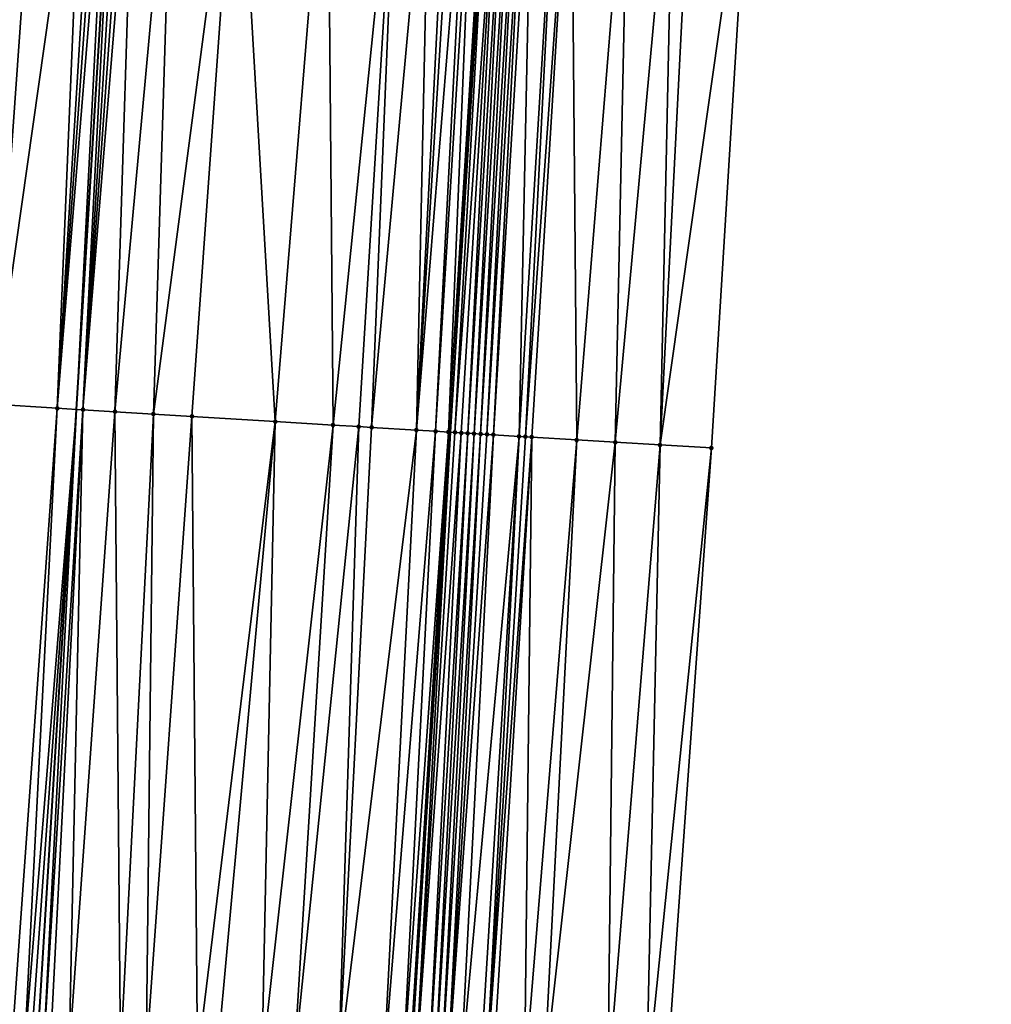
# Model space of a CAD drawing. Header units: feet. Extents: x 2004186 to 2014793, y 836912 to 864902.
# Tile 167 of 256: x 2010520 to 2010550, y 842030 to 842061. Entities that reach past the tile are written whole.
import ezdxf

# ---------------------------------------------------------------- set-up
doc = ezdxf.new("R2010")
doc.units = ezdxf.units.FT
doc.header["$LTSCALE"] = 100
doc.header["$MEASUREMENT"] = 0
for name, color, linetype, lineweight in [('EP_Travel Lane', 5, 'Continuous', 40), ('GPL_Skip Line', 2, 'Continuous', 40), ('Road Shots', 4, 'Continuous', 200), ('Road X-Section', 30, 'Continuous', 13)]:
    doc.layers.add(name, color=color, linetype=linetype, lineweight=lineweight)
doc.layers.add('I-77 SB_MM21-27-Surface-Border', color=7, linetype='Continuous')
doc.layers.add('I-77 SB_MM21-27-Surface-TIN', color=7, linetype='Continuous')

msp = doc.modelspace()

# ---------------------------------------------------------------- linework, layer by layer
at = {"layer": 'EP_Travel Lane'}
msp.add_polyline3d([(2010523.537806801, 841888.276794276, 362.7361521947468), (2010524.726323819, 841908.2384196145, 363.0758949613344), (2010525.914830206, 841928.1998663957, 363.444268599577), (2010527.103262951, 841948.1600763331, 363.8350694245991), (2010528.291753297, 841968.1212537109, 364.1711381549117), (2010529.492210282, 841988.0648783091, 364.5105355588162), (2010530.721122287, 842008.0040453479, 364.8440445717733), (2010531.966868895, 842027.9609830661, 365.2307905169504), (2010533.212620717, 842047.9180043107, 365.6105132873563), (2010534.458328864, 842067.874325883, 366.0151763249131), (2010535.704060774, 842087.8310281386, 366.4466262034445), (2010536.942388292, 842107.7812262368, 366.7985336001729), (2010538.165624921, 842127.73136584, 367.2110498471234), (2010539.381305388, 842147.6904663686, 367.610529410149), (2010540.596942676, 842167.6488579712, 368.0124051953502), (2010541.812583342, 842187.6073050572, 368.3994481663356), (2010543.02783148, 842207.5593075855, 368.7523717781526)], dxfattribs=at)
at = {"layer": 'GPL_Skip Line'}
msp.add_polyline3d([(2010512.102574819, 841888.9382862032, 362.9095536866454), (2010513.262173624, 841908.9017766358, 363.2277621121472), (2010514.42176864, 841928.8652018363, 363.568765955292), (2010515.581310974, 841948.8277200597, 363.9302175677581), (2010516.740896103, 841968.790975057, 364.2487661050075), (2010517.915035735, 841988.753560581, 364.570102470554), (2010519.120841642, 842008.7139197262, 364.8956320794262), (2010520.343757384, 842028.6717032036, 365.302453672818), (2010521.566687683, 842048.629724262, 365.7041056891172), (2010522.789626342, 842068.5878817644, 366.0886588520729), (2010524.012519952, 842088.5453040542, 366.5333181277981), (2010525.241448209, 842108.5025219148, 366.9580433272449), (2010526.483462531, 842128.4602814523, 367.3257767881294), (2010527.732462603, 842148.4173564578, 367.717412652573), (2010528.981426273, 842168.3738498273, 368.1140518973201), (2010530.230376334, 842188.3301257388, 368.5071620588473), (2010531.478933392, 842208.2801220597, 368.865603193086)], dxfattribs=at)
at = {"layer": 'I-77 SB_MM21-27-Surface-Border', "color": 3, "linetype": 'ByBlock', "lineweight": -2}
msp.add_polyline3d([(2010550.043050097, 842207.1252974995, 368.4624580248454), (2010548.794519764, 842187.1757281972, 368.1157708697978), (2010547.94479546, 842167.194576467, 367.7226939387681), (2010546.895487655, 842147.226332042, 367.3047728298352), (2010545.846086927, 842127.2566028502, 366.9033179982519), (2010545.004148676, 842107.2877219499, 366.4964143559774), (2010543.77608185, 842087.3445848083, 366.1132538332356), (2010542.553056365, 842067.385010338, 365.6750681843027), (2010541.33013529, 842047.4271398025, 365.286113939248), (2010539.907577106, 842027.4813133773, 364.8984473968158), (2010538.684538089, 842007.521518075, 364.5441090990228), (2010537.28105469, 841987.6058046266, 364.2016348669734), (2010535.908948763, 841967.6838183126, 363.8523025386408), (2010534.350075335, 841947.744423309, 363.5246790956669), (2010532.990894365, 841927.7939299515, 363.1630041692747), (2010530.832939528, 841907.8877603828, 362.8346573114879), (2010530.272357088, 841887.8899247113, 362.4626457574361)], dxfattribs=at)
at = {"layer": 'I-77 SB_MM21-27-Surface-TIN', "color": 128, "linetype": 'ByBlock', "lineweight": -2}
for points in [[(2010520.394134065, 842068.7349083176, 366.0763331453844), (2010518.597521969, 842068.8452942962, 366.0611661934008), (2010517.574201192, 842048.8747789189, 365.6835343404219)], [(2010520.394134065, 842068.7349083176, 366.0763331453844), (2010517.574201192, 842048.8747789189, 365.6835343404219), (2010518.97156666, 842048.7889313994, 365.6946388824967)], [(2010521.791505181, 842068.6491529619, 366.0830060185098), (2010520.394134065, 842068.7349083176, 366.0763331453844), (2010518.97156666, 842048.7889313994, 365.6946388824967)], [(2010521.791505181, 842068.6491529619, 366.0830060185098), (2010518.97156666, 842048.7889313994, 365.6946388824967), (2010520.96780943, 842048.6663962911, 365.7053120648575)], [(2010522.190756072, 842068.6246840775, 366.0832466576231), (2010521.791505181, 842068.6491529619, 366.0830060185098), (2010520.96780943, 842048.6663962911, 365.7053120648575)], [(2010522.390379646, 842068.6124190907, 366.0849256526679), (2010522.190756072, 842068.6246840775, 366.0832466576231), (2010520.96780943, 842048.6663962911, 365.7053120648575)], [(2010522.58999925, 842068.6000893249, 366.0899102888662), (2010522.390379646, 842068.6124190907, 366.0849256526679), (2010520.96780943, 842048.6663962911, 365.7053120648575)], [(2010522.58999925, 842068.6000893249, 366.0899102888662), (2010520.96780943, 842048.6663962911, 365.7053120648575), (2010521.566687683, 842048.629724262, 365.7041056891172)], [(2010522.58999925, 842068.6000893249, 366.0899102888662), (2010521.566687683, 842048.629724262, 365.7041056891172), (2010522.789626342, 842068.5878817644, 366.0886588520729)], [(2010521.766313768, 842048.6175002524, 365.7037035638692), (2010522.789626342, 842068.5878817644, 366.0886588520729), (2010521.566687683, 842048.629724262, 365.7041056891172)], [(2010522.989253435, 842068.5756742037, 366.0874074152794), (2010522.789626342, 842068.5878817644, 366.0886588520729), (2010521.766313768, 842048.6175002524, 365.7037035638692)], [(2010523.188881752, 842068.5634866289, 366.0851361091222), (2010522.989253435, 842068.5756742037, 366.0874074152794), (2010521.766313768, 842048.6175002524, 365.7037035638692)], [(2010523.388505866, 842068.5512304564, 366.0863653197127), (2010523.188881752, 842068.5634866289, 366.0851361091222), (2010521.766313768, 842048.6175002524, 365.7037035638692)], [(2010523.388505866, 842068.5512304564, 366.0863653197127), (2010521.766313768, 842048.6175002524, 365.7037035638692), (2010522.764454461, 842048.5565478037, 365.6933448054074)], [(2010524.586278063, 842068.4781424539, 366.0708266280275), (2010523.388505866, 842068.5512304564, 366.0863653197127), (2010522.764454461, 842048.5565478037, 365.6933448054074)], [(2010524.586278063, 842068.4781424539, 366.0708266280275), (2010522.764454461, 842048.5565478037, 365.6933448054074), (2010523.962223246, 842048.4834041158, 365.6809516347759)], [(2010524.586278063, 842068.4781424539, 366.0708266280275), (2010523.962223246, 842048.4834041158, 365.6809516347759), (2010526.582547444, 842068.3560416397, 366.0595986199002)], [(2010526.582547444, 842068.3560416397, 366.0595986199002), (2010523.962223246, 842048.4834041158, 365.6809516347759), (2010525.159985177, 842048.4101485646, 365.6741303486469)], [(2010527.75512787, 842048.2512950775, 365.6659818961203), (2010526.582547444, 842068.3560416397, 366.0595986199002), (2010525.159985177, 842048.4101485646, 365.6741303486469)], [(2010529.377316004, 842068.1849605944, 366.0510187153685), (2010526.582547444, 842068.3560416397, 366.0595986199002), (2010527.75512787, 842048.2512950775, 365.6659818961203)], [(2010529.377316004, 842068.1849605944, 366.0510187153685), (2010527.75512787, 842048.2512950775, 365.6659818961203), (2010529.551771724, 842048.1414273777, 365.6549715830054)], [(2010531.573213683, 842068.0506718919, 366.0375354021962), (2010529.377316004, 842068.1849605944, 366.0510187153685), (2010529.551771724, 842048.1414273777, 365.6549715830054)], [(2010531.573213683, 842068.0506718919, 366.0375354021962), (2010529.551771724, 842048.1414273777, 365.6549715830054), (2010530.350283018, 842048.0926448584, 365.6477086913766)], [(2010531.573213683, 842068.0506718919, 366.0375354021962), (2010530.350283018, 842048.0926448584, 365.6477086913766), (2010530.749537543, 842048.0682352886, 365.6449892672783)], [(2010532.571348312, 842067.9896204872, 366.0319723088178), (2010531.573213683, 842068.0506718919, 366.0375354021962), (2010530.749537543, 842048.0682352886, 365.6449892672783)], [(2010532.571348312, 842067.9896204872, 366.0319723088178), (2010530.749537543, 842048.0682352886, 365.6449892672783), (2010532.146937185, 842047.9829454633, 365.6283151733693)], [(2010533.17023784, 842067.9531324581, 366.0213467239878), (2010532.571348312, 842067.9896204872, 366.0319723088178), (2010532.146937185, 842047.9829454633, 365.6283151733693)], [(2010533.369864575, 842067.9409190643, 366.0203929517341), (2010533.17023784, 842067.9531324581, 366.0213467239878), (2010532.146937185, 842047.9829454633, 365.6283151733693)], [(2010533.769110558, 842067.9163700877, 366.0247206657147), (2010533.369864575, 842067.9409190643, 366.0203929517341), (2010532.146937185, 842047.9829454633, 365.6283151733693)], [(2010533.769110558, 842067.9163700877, 366.0247206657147), (2010532.146937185, 842047.9829454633, 365.6283151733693), (2010532.745821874, 842047.9463784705, 365.6218769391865)], [(2010533.968736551, 842067.9041445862, 366.0243847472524), (2010533.769110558, 842067.9163700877, 366.0247206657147), (2010532.745821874, 842047.9463784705, 365.6218769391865)], [(2010533.968736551, 842067.9041445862, 366.0243847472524), (2010532.745821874, 842047.9463784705, 365.6218769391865), (2010533.145085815, 842047.9221225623, 365.6115036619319)], [(2010534.367993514, 842067.879774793, 366.019568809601), (2010533.968736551, 842067.9041445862, 366.0243847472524), (2010533.145085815, 842047.9221225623, 365.6115036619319)], [(2010534.367993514, 842067.879774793, 366.019568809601), (2010533.145085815, 842047.9221225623, 365.6115036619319), (2010533.212620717, 842047.9180043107, 365.6105132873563)], [(2010534.367993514, 842067.879774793, 366.019568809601), (2010533.212620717, 842047.9180043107, 365.6105132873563), (2010534.458328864, 842067.874325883, 366.0151763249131)], [(2010533.344715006, 842047.9099492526, 365.60857617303), (2010534.458328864, 842067.874325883, 366.0151763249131), (2010533.212620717, 842047.9180043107, 365.6105132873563)], [(2010534.767268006, 842067.8556910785, 366.0001544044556), (2010534.458328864, 842067.874325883, 366.0151763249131), (2010533.344715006, 842047.9099492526, 365.60857617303)], [(2010534.767268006, 842067.8556910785, 366.0001544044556), (2010533.344715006, 842047.9099492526, 365.60857617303), (2010533.544334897, 842047.897624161, 365.6132089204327)], [(2010534.767268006, 842067.8556910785, 366.0001544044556), (2010533.544334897, 842047.897624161, 365.6132089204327), (2010533.743964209, 842047.885452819, 365.6101834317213)], [(2010534.966895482, 842067.8434897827, 365.9985832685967), (2010534.767268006, 842067.8556910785, 366.0001544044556), (2010533.743964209, 842047.885452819, 365.6101834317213)], [(2010534.966895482, 842067.8434897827, 365.9985832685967), (2010533.743964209, 842047.885452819, 365.6101834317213), (2010533.943597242, 842047.8733421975, 365.6041334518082)], [(2010535.166526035, 842067.8313386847, 365.9944505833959), (2010534.966895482, 842067.8434897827, 365.9985832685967), (2010533.943597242, 842047.8733421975, 365.6041334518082)], [(2010535.166526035, 842067.8313386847, 365.9944505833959), (2010533.943597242, 842047.8733421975, 365.6041334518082), (2010534.143239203, 842047.8613772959, 365.5908251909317)], [(2010535.36616406, 842067.8193095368, 365.9840948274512), (2010535.166526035, 842067.8313386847, 365.9944505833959), (2010534.143239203, 842047.8613772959, 365.5908251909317)], [(2010535.36616406, 842067.8193095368, 365.9840948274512), (2010534.143239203, 842047.8613772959, 365.5908251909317), (2010534.342887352, 842047.8495133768, 365.5724870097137)], [(2010535.565807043, 842067.8073613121, 365.9696095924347), (2010535.36616406, 842067.8193095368, 365.9840948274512), (2010534.342887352, 842047.8495133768, 365.5724870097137)], [(2010535.565807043, 842067.8073613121, 365.9696095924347), (2010534.342887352, 842047.8495133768, 365.5724870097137), (2010534.542525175, 842047.8374809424, 365.5625425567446)], [(2010535.765445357, 842067.7953368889, 365.9590127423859), (2010535.565807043, 842067.8073613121, 365.9696095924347), (2010534.542525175, 842047.8374809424, 365.5625425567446)], [(2010535.765445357, 842067.7953368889, 365.9590127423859), (2010534.542525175, 842047.8374809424, 365.5625425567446), (2010535.341066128, 842047.7891824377, 365.5311709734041)], [(2010536.563986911, 842067.7470482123, 365.9263711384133), (2010535.765445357, 842067.7953368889, 365.9590127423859), (2010535.341066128, 842047.7891824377, 365.5311709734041)], [(2010536.563986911, 842067.7470482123, 365.9263711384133), (2010535.341066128, 842047.7891824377, 365.5311709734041), (2010535.540696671, 842047.7770311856, 365.5271448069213)], [(2010536.963240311, 842067.7226202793, 365.9245220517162), (2010536.563986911, 842067.7470482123, 365.9263711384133), (2010535.540696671, 842047.7770311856, 365.5271448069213)], [(2010536.963240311, 842067.7226202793, 365.9245220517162), (2010535.540696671, 842047.7770311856, 365.5271448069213), (2010535.740321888, 842047.7647930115, 365.527448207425)], [(2010536.963240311, 842067.7226202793, 365.9245220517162), (2010535.740321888, 842047.7647930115, 365.527448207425), (2010537.137778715, 842047.6804364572, 365.4642880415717)], [(2010538.759975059, 842067.6142359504, 365.8375457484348), (2010536.963240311, 842067.7226202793, 365.9245220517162), (2010537.137778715, 842047.6804364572, 365.4642880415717)], [(2010538.759975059, 842067.6142359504, 365.8375457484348), (2010537.137778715, 842047.6804364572, 365.4642880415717), (2010538.335596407, 842047.6080909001, 365.412140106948)], [(2010540.157428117, 842067.5298178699, 365.775978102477), (2010538.759975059, 842067.6142359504, 365.8375457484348), (2010538.335596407, 842047.6080909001, 365.412140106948)], [(2010540.157428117, 842067.5298178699, 365.775978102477), (2010538.335596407, 842047.6080909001, 365.412140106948), (2010539.733048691, 842047.5236602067, 365.3526727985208)], [(2010540.756338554, 842067.4936710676, 365.7479398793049), (2010540.157428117, 842067.5298178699, 365.775978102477), (2010539.733048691, 842047.5236602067, 365.3526727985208)], [(2010540.756338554, 842067.4936710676, 365.7479398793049), (2010539.733048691, 842047.5236602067, 365.3526727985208), (2010542.553056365, 842067.385010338, 365.6750681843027)], [(2010542.553056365, 842067.385010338, 365.6750681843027), (2010539.733048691, 842047.5236602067, 365.3526727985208), (2010541.33013529, 842047.4271398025, 365.286113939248)], [(2010520.96780943, 842048.6663962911, 365.7053120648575), (2010518.97156666, 842048.7889313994, 365.6946388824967), (2010519.545254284, 842028.7206194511, 365.3030380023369)], [(2010520.96780943, 842048.6663962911, 365.7053120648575), (2010519.545254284, 842028.7206194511, 365.3030380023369), (2010519.944508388, 842028.6962030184, 365.3007296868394)], [(2010520.96780943, 842048.6663962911, 365.7053120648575), (2010519.944508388, 842028.6962030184, 365.3007296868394), (2010521.566687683, 842048.629724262, 365.7041056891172)], [(2010520.144129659, 842028.6839004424, 365.3041386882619), (2010521.566687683, 842048.629724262, 365.7041056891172), (2010519.944508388, 842028.6962030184, 365.3007296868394)], [(2010520.144129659, 842028.6839004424, 365.3041386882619), (2010520.343757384, 842028.6717032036, 365.302453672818), (2010521.566687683, 842048.629724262, 365.7041056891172)], [(2010520.543385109, 842028.6595059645, 365.3007686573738), (2010521.566687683, 842048.629724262, 365.7041056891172), (2010520.343757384, 842028.6717032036, 365.302453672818)], [(2010521.766313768, 842048.6175002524, 365.7037035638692), (2010521.566687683, 842048.629724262, 365.7041056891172), (2010520.543385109, 842028.6595059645, 365.3007686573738)], [(2010521.766313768, 842048.6175002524, 365.7037035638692), (2010520.543385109, 842028.6595059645, 365.3007686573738), (2010520.743016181, 842028.6473633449, 365.2964422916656)], [(2010521.766313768, 842048.6175002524, 365.7037035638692), (2010520.743016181, 842028.6473633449, 365.2964422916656), (2010521.341898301, 842028.6107544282, 365.2922190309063)], [(2010522.764454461, 842048.5565478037, 365.6933448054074), (2010521.766313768, 842048.6175002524, 365.7037035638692), (2010521.341898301, 842028.6107544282, 365.2922190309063)], [(2010522.764454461, 842048.5565478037, 365.6933448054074), (2010521.341898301, 842028.6107544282, 365.2922190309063), (2010522.938923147, 842028.5132262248, 365.2763350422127)], [(2010523.962223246, 842048.4834041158, 365.6809516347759), (2010522.764454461, 842048.5565478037, 365.6933448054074), (2010522.938923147, 842028.5132262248, 365.2763350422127)], [(2010523.962223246, 842048.4834041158, 365.6809516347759), (2010522.938923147, 842028.5132262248, 365.2763350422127), (2010523.737428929, 842028.4643537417, 365.2736342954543)], [(2010525.159985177, 842048.4101485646, 365.6741303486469), (2010523.962223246, 842048.4834041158, 365.6809516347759), (2010523.737428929, 842028.4643537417, 365.2736342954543)], [(2010525.159985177, 842048.4101485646, 365.6741303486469), (2010523.737428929, 842028.4643537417, 365.2736342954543), (2010525.334434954, 842028.3665183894, 365.2726038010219)], [(2010527.75512787, 842048.2512950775, 365.6659818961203), (2010525.159985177, 842048.4101485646, 365.6741303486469), (2010525.334434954, 842028.3665183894, 365.2726038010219)], [(2010527.75512787, 842048.2512950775, 365.6659818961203), (2010525.334434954, 842028.3665183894, 365.2726038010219), (2010525.933314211, 842028.3298627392, 365.2706405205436)], [(2010527.75512787, 842048.2512950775, 365.6659818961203), (2010525.933314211, 842028.3298627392, 365.2706405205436), (2010527.330700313, 842028.2443519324, 365.2651386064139)], [(2010529.551771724, 842048.1414273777, 365.6549715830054), (2010527.75512787, 842048.2512950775, 365.6659818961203), (2010527.330700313, 842028.2443519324, 365.2651386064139)], [(2010529.551771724, 842048.1414273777, 365.6549715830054), (2010527.330700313, 842028.2443519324, 365.2651386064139), (2010528.328837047, 842028.1833348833, 365.2582056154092)], [(2010530.350283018, 842048.0926448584, 365.6477086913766), (2010529.551771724, 842048.1414273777, 365.6549715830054), (2010528.328837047, 842028.1833348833, 365.2582056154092)], [(2010530.350283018, 842048.0926448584, 365.6477086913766), (2010528.328837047, 842028.1833348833, 365.2582056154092), (2010529.726222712, 842028.097816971, 365.2530473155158)], [(2010530.749537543, 842048.0682352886, 365.6449892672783), (2010530.350283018, 842048.0926448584, 365.6477086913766), (2010529.726222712, 842028.097816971, 365.2530473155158)], [(2010532.146937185, 842047.9829454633, 365.6283151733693), (2010530.749537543, 842048.0682352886, 365.6449892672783), (2010529.726222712, 842028.097816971, 365.2530473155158)], [(2010532.146937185, 842047.9829454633, 365.6283151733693), (2010529.726222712, 842028.097816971, 365.2530473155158), (2010531.123613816, 842028.01238781, 365.2435970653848)], [(2010532.745821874, 842047.9463784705, 365.6218769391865), (2010532.146937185, 842047.9829454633, 365.6283151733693), (2010531.123613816, 842028.01238781, 365.2435970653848)], [(2010532.745821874, 842047.9463784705, 365.6218769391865), (2010531.123613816, 842028.01238781, 365.2435970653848), (2010531.722493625, 842027.9757411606, 365.2411985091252)], [(2010533.145085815, 842047.9221225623, 365.6115036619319), (2010532.745821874, 842047.9463784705, 365.6218769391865), (2010531.722493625, 842027.9757411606, 365.2411985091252)], [(2010533.145085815, 842047.9221225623, 365.6115036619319), (2010531.722493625, 842027.9757411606, 365.2411985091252), (2010531.922128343, 842027.9636580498, 365.2339943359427)], [(2010533.145085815, 842047.9221225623, 365.6115036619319), (2010531.922128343, 842027.9636580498, 365.2339943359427), (2010531.966868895, 842027.9609830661, 365.2307905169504)], [(2010533.145085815, 842047.9221225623, 365.6115036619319), (2010531.966868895, 842027.9609830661, 365.2307905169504), (2010533.212620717, 842047.9180043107, 365.6105132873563)], [(2010532.121772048, 842027.9517215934, 365.2196980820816), (2010533.212620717, 842047.9180043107, 365.6105132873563), (2010531.966868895, 842027.9609830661, 365.2307905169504)], [(2010533.344715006, 842047.9099492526, 365.60857617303), (2010533.212620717, 842047.9180043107, 365.6105132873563), (2010532.121772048, 842027.9517215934, 365.2196980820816)], [(2010533.544334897, 842047.897624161, 365.6132089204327), (2010533.344715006, 842047.9099492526, 365.60857617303), (2010532.121772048, 842027.9517215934, 365.2196980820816)], [(2010533.544334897, 842047.897624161, 365.6132089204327), (2010532.121772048, 842027.9517215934, 365.2196980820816), (2010532.521027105, 842027.9273207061, 365.216638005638)], [(2010533.743964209, 842047.885452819, 365.6101834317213), (2010533.544334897, 842047.897624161, 365.6132089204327), (2010532.521027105, 842027.9273207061, 365.216638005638)], [(2010533.743964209, 842047.885452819, 365.6101834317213), (2010532.521027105, 842027.9273207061, 365.216638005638), (2010532.720657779, 842027.9151715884, 365.2126258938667)], [(2010533.943597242, 842047.8733421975, 365.6041334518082), (2010533.743964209, 842047.885452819, 365.6101834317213), (2010532.720657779, 842027.9151715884, 365.2126258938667)], [(2010533.943597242, 842047.8733421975, 365.6041334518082), (2010532.720657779, 842027.9151715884, 365.2126258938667), (2010532.920295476, 842027.9031371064, 365.2030700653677)], [(2010534.143239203, 842047.8613772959, 365.5908251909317), (2010533.943597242, 842047.8733421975, 365.6041334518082), (2010532.920295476, 842027.9031371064, 365.2030700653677)], [(2010534.143239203, 842047.8613772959, 365.5908251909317), (2010532.920295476, 842027.9031371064, 365.2030700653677), (2010533.119944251, 842027.8912833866, 365.1847727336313)], [(2010534.342887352, 842047.8495133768, 365.5724870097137), (2010534.143239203, 842047.8613772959, 365.5908251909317), (2010533.119944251, 842027.8912833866, 365.1847727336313)], [(2010534.542525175, 842047.8374809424, 365.5625425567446), (2010534.342887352, 842047.8495133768, 365.5724870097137), (2010533.119944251, 842027.8912833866, 365.1847727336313)], [(2010534.542525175, 842047.8374809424, 365.5625425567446), (2010533.119944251, 842027.8912833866, 365.1847727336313), (2010533.519220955, 842027.8672357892, 365.1646278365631)], [(2010535.341066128, 842047.7891824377, 365.5311709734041), (2010534.542525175, 842047.8374809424, 365.5625425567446), (2010533.519220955, 842027.8672357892, 365.1646278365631)], [(2010535.341066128, 842047.7891824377, 365.5311709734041), (2010533.519220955, 842027.8672357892, 365.1646278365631), (2010534.118129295, 842027.8310547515, 365.139712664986)], [(2010535.341066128, 842047.7891824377, 365.5311709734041), (2010534.118129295, 842027.8310547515, 365.139712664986), (2010534.317761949, 842027.818937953, 365.1341376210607)], [(2010535.540696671, 842047.7770311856, 365.5271448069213), (2010535.341066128, 842047.7891824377, 365.5311709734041), (2010534.317761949, 842027.818937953, 365.1341376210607)], [(2010535.740321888, 842047.7647930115, 365.527448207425), (2010535.540696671, 842047.7770311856, 365.5271448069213), (2010534.317761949, 842027.818937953, 365.1341376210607)], [(2010535.740321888, 842047.7647930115, 365.527448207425), (2010534.317761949, 842027.818937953, 365.1341376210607), (2010534.517386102, 842027.8066824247, 365.1352714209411)], [(2010535.740321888, 842047.7647930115, 365.527448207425), (2010534.517386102, 842027.8066824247, 365.1352714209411), (2010535.515569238, 842027.7464226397, 365.0917177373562)], [(2010537.137778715, 842047.6804364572, 365.4642880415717), (2010535.740321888, 842047.7647930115, 365.527448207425), (2010535.515569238, 842027.7464226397, 365.0917177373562)], [(2010537.137778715, 842047.6804364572, 365.4642880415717), (2010535.515569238, 842027.7464226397, 365.0917177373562), (2010536.114482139, 842027.710316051, 365.0632022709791)], [(2010538.335596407, 842047.6080909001, 365.412140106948), (2010537.137778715, 842047.6804364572, 365.4642880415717), (2010536.114482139, 842027.710316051, 365.0632022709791)], [(2010538.335596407, 842047.6080909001, 365.412140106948), (2010536.114482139, 842027.710316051, 365.0632022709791), (2010538.110843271, 842027.5897125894, 364.9801518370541)], [(2010539.733048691, 842047.5236602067, 365.3526727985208), (2010538.335596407, 842047.6080909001, 365.412140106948), (2010538.110843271, 842027.5897125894, 364.9801518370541)], [(2010539.733048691, 842047.5236602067, 365.3526727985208), (2010538.110843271, 842027.5897125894, 364.9801518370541), (2010539.30866481, 842027.5174298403, 364.9264853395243)], [(2010539.733048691, 842047.5236602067, 365.3526727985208), (2010539.30866481, 842027.5174298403, 364.9264853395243), (2010541.33013529, 842047.4271398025, 365.286113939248)], [(2010541.33013529, 842047.4271398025, 365.286113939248), (2010539.30866481, 842027.5174298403, 364.9264853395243), (2010539.907577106, 842027.4813133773, 364.8984473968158)]]:
    msp.add_3dface(points, dxfattribs=at)
at = {"layer": 'Road Shots', "lineweight": 100}
for p in [(2010520.96780943, 842048.6663962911, 365.7053120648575), (2010521.766313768, 842048.6175002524, 365.7037035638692), (2010522.764454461, 842048.5565478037, 365.6933448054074), (2010523.962223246, 842048.4834041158, 365.6809516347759), (2010525.159985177, 842048.4101485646, 365.6741303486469), (2010527.75512787, 842048.2512950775, 365.6659818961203), (2010529.551771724, 842048.1414273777, 365.6549715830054), (2010530.350283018, 842048.0926448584, 365.6477086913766), (2010530.749537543, 842048.0682352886, 365.6449892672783), (2010532.146937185, 842047.9829454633, 365.6283151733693), (2010532.745821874, 842047.9463784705, 365.6218769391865), (2010533.145085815, 842047.9221225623, 365.6115036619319), (2010533.344715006, 842047.9099492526, 365.60857617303), (2010533.544334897, 842047.897624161, 365.6132089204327), (2010533.743964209, 842047.885452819, 365.6101834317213), (2010533.943597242, 842047.8733421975, 365.6041334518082), (2010534.143239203, 842047.8613772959, 365.5908251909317), (2010534.342887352, 842047.8495133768, 365.5724870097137), (2010534.542525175, 842047.8374809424, 365.5625425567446), (2010535.341066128, 842047.7891824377, 365.5311709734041), (2010535.540696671, 842047.7770311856, 365.5271448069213), (2010535.740321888, 842047.7647930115, 365.527448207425), (2010537.137778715, 842047.6804364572, 365.4642880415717), (2010538.335596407, 842047.6080909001, 365.412140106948), (2010539.733048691, 842047.5236602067, 365.3526727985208), (2010541.33013529, 842047.4271398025, 365.286113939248)]:
    msp.add_point(p, dxfattribs=at)
at = {"layer": 'Road X-Section', "extrusion": (0.06114804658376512, 0.9979261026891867, 0.02010994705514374), "elevation": 963249.1280431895, "flags": 128}
msp.add_lwpolyline([(-1955227.525420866, -19009.24686560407), (-1955228.325420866, -19009.22966277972), (-1955228.725420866, -19009.22293091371), (-1955228.925420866, -19009.21705227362), (-1955229.525420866, -19009.20815671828), (-1955229.925420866, -19009.19735954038), (-1955230.125420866, -19009.19564200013), (-1955230.725420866, -19009.18378305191), (-1955230.925420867, -19009.1843728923), (-1955231.125420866, -19009.18711819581), (-1955231.325420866, -19009.1874763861), (-1955231.525420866, -19009.1820401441), (-1955231.925420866, -19009.16361333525), (-1955232.125420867, -19009.1576207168), (-1955232.325420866, -19009.157326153), (-1955232.525420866, -19009.15972523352), (-1955232.725420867, -19009.1655529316), (-1955232.925420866, -19009.16755393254), (-1955233.125420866, -19009.16114667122), (-1955233.325420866, -19009.15128500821), (-1955233.725420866, -19009.14547692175), (-1955233.925420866, -19009.14541430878), (-1955234.325420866, -19009.13659923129), (-1955234.525420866, -19009.1341004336), (-1955234.925420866, -19009.13497299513), (-1955235.525420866, -19009.14029866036), (-1955236.925420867, -19009.13947038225), (-1955237.925420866, -19009.13832563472), (-1955238.125420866, -19009.13516980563), (-1955239.325420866, -19009.13287165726), (-1955240.325420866, -19009.13201547), (-1955241.325420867, -19009.12492914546), (-1955242.125420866, -19009.11635776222), (-1955243.125420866, -19009.11425555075), (-1955243.725420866, -19009.10771166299), (-1955244.325420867, -19009.09536384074), (-1955244.525420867, -19009.09601069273), (-1955244.925420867, -19009.09115380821), (-1955245.125420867, -19009.08558886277), (-1955246.725420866, -19009.07504688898), (-1955248.725420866, -19009.06975045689), (-1955250.725420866, -19009.05762836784), (-1955251.325420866, -19009.0533732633), (-1955252.325420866, -19009.05218238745), (-1955253.125420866, -19009.05167047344), (-1955253.725420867, -19009.04954479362), (-1955255.125420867, -19009.03843800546), (-1955257.125420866, -19009.02776266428), (-1955257.925420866, -19009.02937149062), (-1955258.925420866, -19009.03973234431), (-1955260.125420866, -19009.05212802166), (-1955261.325420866, -19009.0589506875), (-1955263.925420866, -19009.06710078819), (-1955265.725420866, -19009.07811332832), (-1955266.525420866, -19009.08537768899), (-1955266.925420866, -19009.08809766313), (-1955268.325420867, -19009.10477512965), (-1955268.925420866, -19009.11121466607), (-1955269.325420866, -19009.12159004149), (-1955269.525420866, -19009.12451812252), (-1955269.725420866, -19009.11988443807), (-1955269.925420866, -19009.12291053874), (-1955270.125420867, -19009.12896174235), (-1955270.325420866, -19009.14227269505), (-1955270.525420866, -19009.16061458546), (-1955270.725420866, -19009.17056104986), (-1955271.525420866, -19009.20193897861), (-1955271.725420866, -19009.20596595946), (-1955271.925420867, -19009.20566249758), (-1955273.325420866, -19009.26883543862), (-1955274.525420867, -19009.32099392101), (-1955275.925420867, -19009.38047325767), (-1955277.525420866, -19009.44704557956)], dxfattribs=at)
at = {"layer": 'Road X-Section', "extrusion": (0.06114729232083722, 0.9979138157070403, 0.02071292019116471), "elevation": 963217.4863713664, "flags": 128}
msp.add_lwpolyline([(-1955227.526744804, -19590.06053935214), (-1955227.926744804, -19590.0562711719), (-1955228.326744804, -19590.04787210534), (-1955228.926744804, -19590.04056114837), (-1955229.326744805, -19590.03979888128), (-1955229.726744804, -19590.03214502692), (-1955230.526744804, -19590.02391497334), (-1955230.926744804, -19590.02288680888), (-1955231.526744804, -19590.01417565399), (-1955231.926744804, -19590.00986376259), (-1955232.126744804, -19590.00464127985), (-1955232.326744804, -19590.00212773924), (-1955232.726744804, -19590.00811372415), (-1955232.926744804, -19590.01323691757), (-1955233.126744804, -19590.01288724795), (-1955233.526744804, -19590.0019739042), (-1955233.926744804, -19590.00297603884), (-1955234.526744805, -19589.99697910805), (-1955234.926744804, -19590.00248025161), (-1955235.526744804, -19590.00481641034), (-1955235.926744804, -19590.0010548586), (-1955236.726744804, -19590.00414448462), (-1955237.526744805, -19590.00254739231), (-1955237.926744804, -19590.00318165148), (-1955238.726744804, -19589.9995532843), (-1955240.126744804, -19590.00537938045), (-1955240.926744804, -19590.00350903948), (-1955241.326744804, -19590.00022007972), (-1955242.526744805, -19589.99697942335), (-1955243.526744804, -19589.99537329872), (-1955244.326744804, -19589.98500064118), (-1955244.926744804, -19589.98310316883), (-1955245.326744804, -19589.98433692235), (-1955245.526744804, -19589.98054369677), (-1955245.926744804, -19589.97823783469), (-1955246.126744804, -19589.98033432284), (-1955246.326744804, -19589.97641748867), (-1955247.326744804, -19589.97026250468), (-1955249.326744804, -19589.96658277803), (-1955251.726744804, -19589.95810076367), (-1955253.126744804, -19589.95861681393), (-1955255.126744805, -19589.94889917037), (-1955256.926744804, -19589.9466238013), (-1955257.326744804, -19589.94893261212), (-1955257.526744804, -19589.94552287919), (-1955257.926744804, -19589.94889363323), (-1955258.126744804, -19589.95322092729), (-1955258.726744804, -19589.95744509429), (-1955260.326744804, -19589.97333249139), (-1955261.126744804, -19589.97603381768), (-1955262.726744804, -19589.97706453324), (-1955263.326744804, -19589.979028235), (-1955264.726744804, -19589.98453132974), (-1955265.726744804, -19589.99146580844), (-1955267.126744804, -19589.99662521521), (-1955268.526744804, -19590.00607749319), (-1955269.126744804, -19590.00847656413), (-1955269.326744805, -19590.0156822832), (-1955269.526744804, -19590.02998160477), (-1955269.926744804, -19590.03304233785), (-1955270.126744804, -19590.03705531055), (-1955270.326744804, -19590.04661318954), (-1955270.526744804, -19590.06491444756), (-1955270.926744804, -19590.08506366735), (-1955271.526744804, -19590.10998418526), (-1955271.726744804, -19590.11556042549), (-1955271.926744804, -19590.11442638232), (-1955272.926744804, -19590.15798941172), (-1955273.526744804, -19590.18651099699), (-1955275.526744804, -19590.26957925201), (-1955276.726744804, -19590.32325726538), (-1955277.326744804, -19590.35130122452)], dxfattribs=at)

doc.saveas('drawing.dxf')
